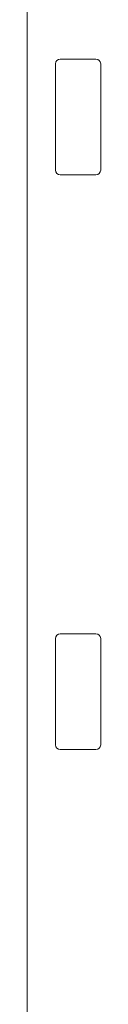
# Model space of a CAD drawing. Header units: millimetres. Extents: x -594 to 595, y -419 to 422.
# Tile 118 of 124: x 331.49 to 339.27, y 112.04 to 216.54. Entities that reach past the tile are written whole.
import ezdxf

# ---------------------------------------------------------------- set-up
doc = ezdxf.new("R2010")
doc.units = ezdxf.units.MM
doc.header["$MEASUREMENT"] = 0
doc.layers.add('layer 1', color=7, linetype='Continuous')

msp = doc.modelspace()

# ---------------------------------------------------------------- linework, layer by layer
at = {"layer": 'layer 1', "lineweight": 9}
for points in [[(331.4855, 298.5688), (331.4855, 298.5688), (331.4855, 51.0157), (331.4855, 51.0157)], [(334.98, 212.3653), (334.7042, 212.365), (334.4812, 212.1417), (334.4812, 211.8659)], [(338.7749, 212.3653), (338.7749, 212.3653), (334.9801, 212.3653), (334.9801, 212.3653)], [(339.2747, 211.8659), (339.2747, 212.1421), (339.0511, 212.3655), (338.7749, 212.3653)], [(334.4812, 211.8659), (334.4812, 211.8659), (334.4812, 200.5711), (334.4812, 200.5711)], [(339.2747, 211.8659), (339.2747, 211.8659), (339.2747, 200.5711), (339.2747, 200.5711)], [(334.4812, 200.5711), (334.4812, 200.2953), (334.7042, 200.0721), (334.98, 200.0718)], [(338.7749, 200.0718), (338.7749, 200.0718), (334.9801, 200.0718), (334.9801, 200.0718)], [(338.7749, 200.0718), (339.0511, 200.0715), (339.2747, 200.2949), (339.2747, 200.5711)], [(334.98, 151.3653), (334.7042, 151.365), (334.4812, 151.1417), (334.4812, 150.8659)], [(334.4812, 150.8659), (334.4812, 150.8659), (334.4812, 139.5711), (334.4812, 139.5711)], [(338.7749, 151.3653), (338.7749, 151.3653), (334.9801, 151.3653), (334.9801, 151.3653)], [(339.2747, 150.8659), (339.2747, 151.1421), (339.0511, 151.3655), (338.7749, 151.3653)], [(339.2747, 150.8659), (339.2747, 150.8659), (339.2747, 139.5711), (339.2747, 139.5711)], [(334.4812, 139.5711), (334.4812, 139.2953), (334.7042, 139.0721), (334.98, 139.0718)], [(338.7749, 139.0718), (338.7749, 139.0718), (334.9801, 139.0718), (334.9801, 139.0718)], [(338.7749, 139.0718), (339.0511, 139.0715), (339.2747, 139.2949), (339.2747, 139.5711)]]:
    msp.add_open_spline(points, degree=3, dxfattribs=at)

doc.saveas('drawing.dxf')
